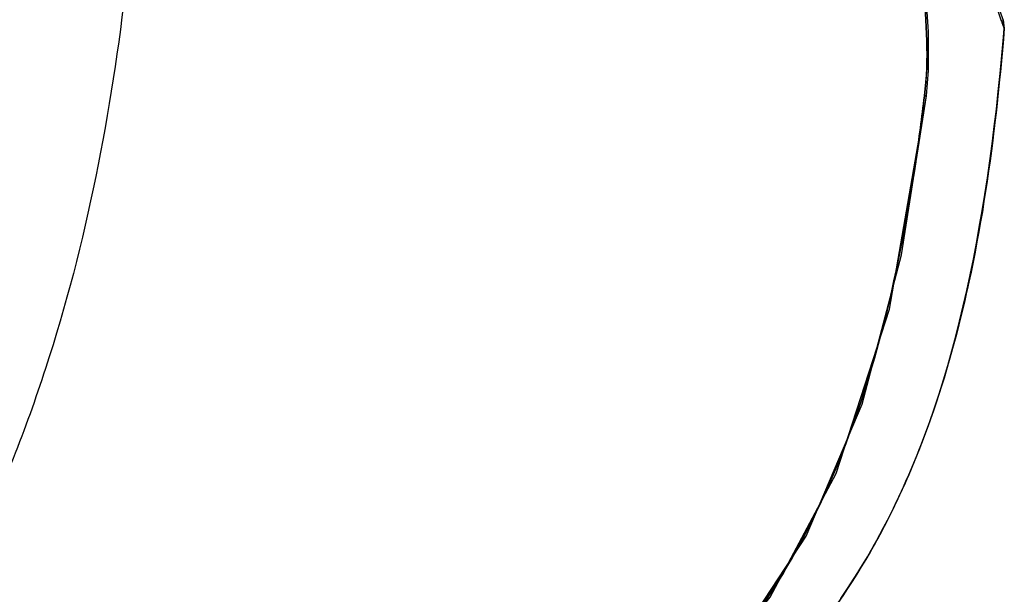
# Model space of a CAD drawing. Header units: millimetres. Extents: x 11 to 407, y 12 to 285.
# Tile 42 of 50: x 136.66 to 139.03, y 241.92 to 243.3. Entities that reach past the tile are written whole.
import ezdxf

# ---------------------------------------------------------------- set-up
doc = ezdxf.new("R2010")
doc.units = ezdxf.units.MM
doc.header["$LTSCALE"] = 23.1
doc.layers.get('0').update_dxf_attribs({"linetype": 'CONTINUOUS'})

msp = doc.modelspace()

# ---------------------------------------------------------------- linework, layer by layer
at = {"color": 7, "linetype": 'Continuous'}
for p, q in [((139.0255, 243.299), (139.0101, 243.344)), ((139.0296, 243.3023), (139.0221, 243.3226)), ((139.0324, 243.281), (139.0296, 243.3023)), ((139.0296, 243.3023), (139.0324, 243.281)), ((138.8451, 243.1188), (138.8403, 243.1193)), ((138.8451, 243.1188), (138.8403, 243.1193))]:
    msp.add_line(p, q, dxfattribs=at)
for points in [[(138.8451, 243.1188), (138.8499, 243.1797), (138.85, 243.2733), (138.8434, 243.3689), (138.8309, 243.4662), (138.8129, 243.5649)], [(138.8451, 243.1188), (138.8499, 243.1797), (138.85, 243.2733), (138.8434, 243.3689), (138.8309, 243.4662), (138.8129, 243.5649)], [(138.6391, 241.9093), (138.6555, 241.9334), (138.6716, 241.9581), (138.6875, 241.9834), (138.7031, 242.0093), (138.7184, 242.0358), (138.7334, 242.063), (138.7481, 242.0908), (138.7625, 242.1192), (138.7765, 242.1482), (138.7901, 242.1778), (138.8034, 242.208), (138.8164, 242.2388), (138.829, 242.2702), (138.8412, 242.3021), (138.853, 242.3346), (138.8644, 242.3677), (138.8755, 242.4013), (138.8861, 242.4354), (138.8964, 242.4701), (138.9063, 242.5052), (138.9158, 242.5408), (138.925, 242.5768), (138.9337, 242.6133), (138.9421, 242.6503), (138.9502, 242.6877), (138.9579, 242.7256), (138.9653, 242.7639), (138.9723, 242.8027), (138.9791, 242.8419), (138.9855, 242.8817), (138.9916, 242.9218), (138.9974, 242.9625), (139.003, 243.0036), (139.0082, 243.0451), (139.0132, 243.0871), (139.0179, 243.1296), (139.0224, 243.1726), (139.0266, 243.216), (139.0306, 243.2599), (139.0324, 243.281)], [(138.6392, 241.9096), (138.6556, 241.9336), (138.6717, 241.9583), (138.6876, 241.9836), (138.7032, 242.0095), (138.7185, 242.0361), (138.7335, 242.0632), (138.7482, 242.091), (138.7626, 242.1194), (138.7766, 242.1484), (138.7902, 242.178), (138.8035, 242.2082), (138.8165, 242.239), (138.829, 242.2704), (138.8412, 242.3023), (138.853, 242.3348), (138.8645, 242.3679), (138.8755, 242.4015), (138.8862, 242.4356), (138.8965, 242.4703), (138.9064, 242.5054), (138.9159, 242.541), (138.925, 242.577), (138.9338, 242.6135), (138.9422, 242.6505), (138.9502, 242.6879), (138.9579, 242.7258), (138.9653, 242.7641), (138.9724, 242.8029), (138.9791, 242.8421), (138.9855, 242.8818), (138.9916, 242.922), (138.9974, 242.9626), (139.003, 243.0037), (139.0082, 243.0453), (139.0132, 243.0873), (139.0179, 243.1298), (139.0224, 243.1727), (139.0266, 243.2161), (139.0306, 243.26), (139.0324, 243.281)], [(136.7041, 240.9664), (137.1042, 241.045), (137.4918, 241.1703), (137.8358, 241.3346), (138.1318, 241.5375), (138.372, 241.7796), (138.556, 242.0593), (138.6906, 242.3769), (138.7851, 242.736), (138.8451, 243.1188)], [(136.7041, 240.9664), (137.2335, 241.0807), (137.6789, 241.2523), (138.0223, 241.4535), (138.2737, 241.6685), (138.4692, 241.9125), (138.6276, 242.2102), (138.756, 242.6053), (138.8451, 243.1188)]]:
    msp.add_lwpolyline(points, dxfattribs=at)
for centre, radius, start, end in [((139.8967, 243.6053), 0.9235, 199.371, 199.6478), ((133.4633, 243.7537), 5.4143, 351.6185, 353.2709)]:
    msp.add_arc(centre, radius, start, end, dxfattribs=at)
for points, knots in [([(136.9703, 244.3601), (136.9703, 244.0386), (136.9454, 243.3986), (136.7961, 242.6133), (136.5691, 242.0386), (136.314, 241.5705), (136.094, 241.2612), (135.9525, 241.0747)], [0, 0, 0, 0, 0.274328, 0.545879, 0.676892, 0.800178, 1, 1, 1, 1]), ([(138.7906, 243.6277), (138.8102, 243.5475), (138.8421, 243.3797), (138.8511, 243.207), (138.8403, 243.1193)], [0, 0, 0, 0, 0.48328, 1, 1, 1, 1]), ([(138.8403, 243.1193), (138.8512, 243.2069), (138.8419, 243.3796), (138.8105, 243.5475), (138.7906, 243.6277)], [0, 0, 0, 0, 0.516419, 1, 1, 1, 1]), ([(139.0243, 243.3026), (139.0263, 243.297), (139.0277, 243.2952), (139.0321, 243.2793), (139.0324, 243.281)], [0, 0, 0, 0, 0.767268, 1, 1, 1, 1]), ([(139.0324, 243.281), (139.0207, 243.1423), (138.991, 242.8793), (138.8948, 242.4051), (138.7165, 241.9776), (138.4216, 241.643), (138.135, 241.4308), (137.7738, 241.2537), (137.502, 241.1651), (137.3539, 241.1245)], [0, 0, 0, 0, 0.140315, 0.266403, 0.488063, 0.596096, 0.712547, 0.845224, 1, 1, 1, 1]), ([(139.0324, 243.281), (139.0102, 243.019), (138.9489, 242.5387), (138.719, 241.9821), (138.4266, 241.6477), (138.1429, 241.4357), (137.7852, 241.2584), (137.516, 241.1695), (137.3694, 241.1288)], [0, 0, 0, 0, 0.266665, 0.488842, 0.596972, 0.713333, 0.845712, 1, 1, 1, 1]), ([(139.0324, 243.281), (139.032, 243.2799), (139.0296, 243.29), (139.0283, 243.2912), (139.027, 243.2948)], [0, 0, 0, 0, 0.236008, 1, 1, 1, 1]), ([(136.7291, 240.9714), (136.8588, 240.9917), (137.117, 241.0412), (137.4923, 241.1634), (137.849, 241.3324), (138.174, 241.5583), (138.4415, 241.8518), (138.6316, 242.1999), (138.7522, 242.5762), (138.8006, 242.8346), (138.8198, 242.9645)], [0, 0, 0, 0, 0.125046, 0.250067, 0.375079, 0.500013, 0.624886, 0.749824, 0.874879, 1, 1, 1, 1]), ([(138.753, 242.6136), (138.699, 242.3894), (138.5798, 242.0563), (138.3005, 241.6845), (138.0374, 241.4552), (137.7389, 241.2761), (137.42, 241.1378), (137.0877, 241.0357), (136.8601, 240.9923), (136.7459, 240.9741)], [0, 0, 0, 0, 0.249522, 0.374542, 0.499563, 0.624639, 0.749758, 0.87487, 1, 1, 1, 1])]:
    msp.add_open_spline(points, degree=3, knots=knots, dxfattribs=at)
msp.add_open_spline([(138.8403, 243.1193), (138.8202, 242.9494), (138.793, 242.7799), (138.753, 242.6136)], degree=3, dxfattribs=at)

doc.saveas('drawing.dxf')
